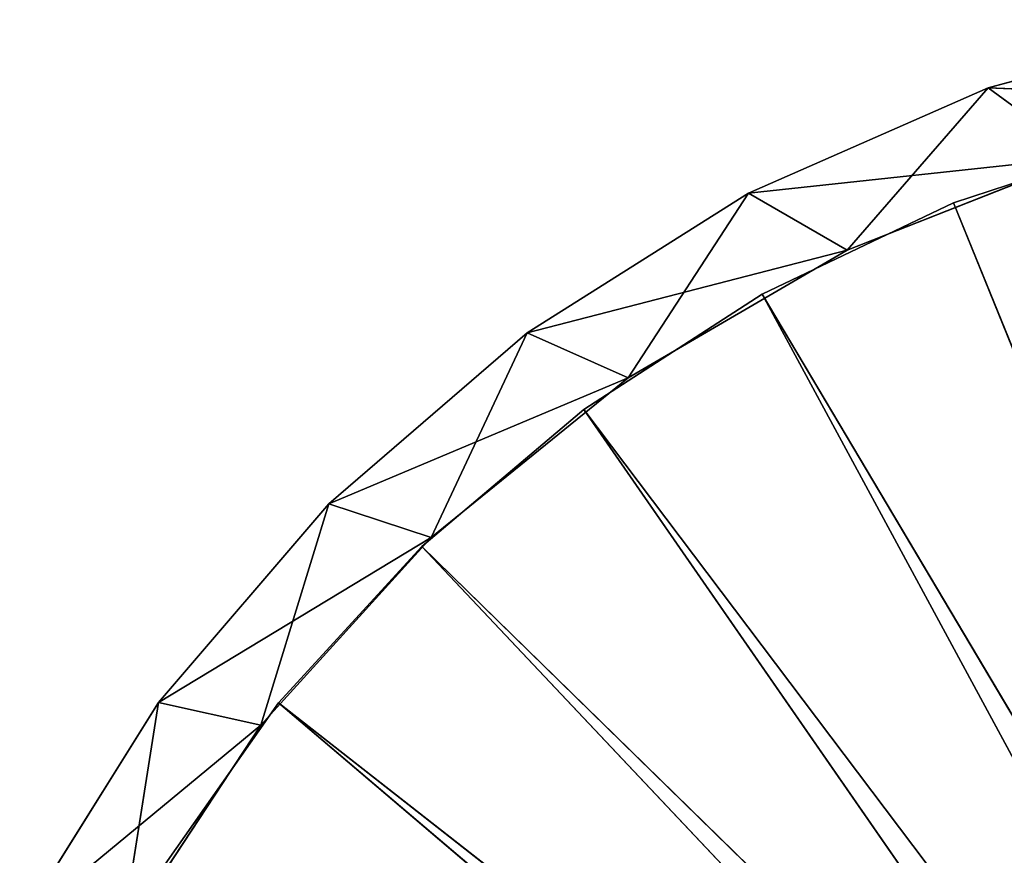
# Model space of a CAD drawing. Extents: x 638.7 to 693.7, y 0 to 55.
# Tile 21 of 256: x 641.8 to 657.3, y 41.4 to 54.5. Entities that reach past the tile are written whole.
import ezdxf

# ---------------------------------------------------------------- set-up
doc = ezdxf.new("R2010")
doc.units = 0
doc.header["$LTSCALE"] = 25.4
doc.layers.get('0').update_dxf_attribs({"color": 13, "linetype": 'CONTINUOUS'})

# ---------------------------------------------------------------- blocks, each defined once
blk = doc.blocks.new('LASER-750-8433-8431-8432_S')
at = {"color": 250}
for p, q in [((16.452, 20.164, 111.307), (33.372, 34.539, 111.307)), ((16.452, 20.164, 111.307), (33.372, 34.539, 111.307)), ((33.372, 34.539, 112.107), (16.452, 20.164, 112.107)), ((33.372, 34.539, 112.107), (16.452, 20.164, 112.107)), ((33.903, 33.818, 111.307), (16.452, 20.164, 111.307)), ((33.903, 33.818, 111.307), (16.452, 20.164, 111.307)), ((16.452, 20.164, 112.107), (33.903, 33.818, 112.107)), ((16.452, 20.164, 112.107), (33.903, 33.818, 112.107)), ((18.701, 17.706, 111.307), (33.903, 33.818, 111.307)), ((18.701, 17.706, 111.307), (33.903, 33.818, 111.307)), ((18.701, 17.706, 112.107), (33.903, 33.818, 112.107)), ((18.701, 17.706, 112.107), (33.903, 33.818, 112.107)), ((21.245, 15.555, 111.307), (33.903, 33.818, 111.307)), ((21.245, 15.555, 111.307), (33.903, 33.818, 111.307)), ((18.701, 17.706, 112.107), (34.585, 33.239, 112.107)), ((18.701, 17.706, 112.107), (34.585, 33.239, 112.107)), ((21.245, 15.555, 111.307), (34.585, 33.239, 111.307)), ((21.245, 15.555, 111.307), (34.585, 33.239, 111.307)), ((21.245, 15.555, 112.107), (34.585, 33.239, 112.107)), ((21.245, 15.555, 112.107), (34.585, 33.239, 112.107)), ((24.044, 13.747, 111.307), (34.585, 33.239, 111.307)), ((24.044, 13.747, 111.307), (34.585, 33.239, 111.307)), ((34.585, 33.239, 112.107), (24.044, 13.747, 112.107)), ((34.585, 33.239, 112.107), (24.044, 13.747, 112.107)), ((35.382, 32.832, 111.307), (24.044, 13.747, 111.307)), ((35.382, 32.832, 111.307), (24.044, 13.747, 111.307)), ((24.044, 13.747, 112.107), (35.382, 32.832, 112.107)), ((24.044, 13.747, 112.107), (35.382, 32.832, 112.107)), ((27.051, 12.312, 111.307), (35.382, 32.832, 111.307)), ((27.051, 12.312, 111.307), (35.382, 32.832, 111.307)), ((27.051, 12.312, 112.107), (35.382, 32.832, 112.107)), ((27.051, 12.312, 112.107), (35.382, 32.832, 112.107)), ((16.175, 20.515, 38.107), (13.984, 23.838, 114.107)), ((13.984, 23.838, 114.107), (16.175, 20.515, 114.107)), ((16.175, 20.515, 38.107), (13.984, 23.838, 114.107)), ((16.175, 20.515, 38.107), (13.984, 23.838, 38.107)), ((13.984, 23.838, 114.107), (16.175, 20.515, 114.107)), ((14.567, 20.156, 38.107), (13.984, 23.838, 38.107)), ((16.175, 20.515, 38.107), (13.984, 23.838, 38.107)), ((14.567, 20.156, 38.107), (13.984, 23.838, 38.107)), ((12.386, 23.641, 114.107), (16.175, 20.515, 114.107)), ((12.386, 23.641, 114.107), (16.175, 20.515, 114.107)), ((12.386, 23.641, 114.107), (14.567, 20.156, 114.107)), ((14.567, 20.156, 38.107), (12.386, 23.641, 38.107)), ((12.386, 23.641, 114.107), (14.567, 20.156, 114.107)), ((12.386, 23.641, 114.107), (14.567, 20.156, 38.107)), ((12.386, 23.641, 114.107), (14.567, 20.156, 38.107)), ((14.567, 20.156, 38.107), (12.386, 23.641, 38.107)), ((16.452, 20.164, 111.307), (14.537, 22.89, 111.307)), ((14.537, 22.89, 112.107), (16.452, 20.164, 112.107)), ((16.452, 20.164, 111.307), (14.537, 22.89, 111.307)), ((16.452, 20.164, 111.307), (14.537, 22.89, 112.107)), ((16.452, 20.164, 111.307), (14.537, 22.89, 112.107)), ((14.537, 22.89, 112.107), (16.452, 20.164, 112.107)), ((14.567, 20.156, 114.107), (16.175, 20.515, 114.107)), ((14.567, 20.156, 114.107), (16.175, 20.515, 114.107)), ((14.567, 20.156, 38.107), (16.175, 20.515, 38.107)), ((14.567, 20.156, 38.107), (16.175, 20.515, 38.107)), ((18.848, 17.565, 38.107), (16.175, 20.515, 114.107)), ((16.175, 20.515, 114.107), (18.848, 17.565, 114.107)), ((18.848, 17.565, 38.107), (16.175, 20.515, 114.107)), ((18.848, 17.565, 38.107), (16.175, 20.515, 38.107)), ((16.175, 20.515, 38.107), (16.175, 20.515, 114.107)), ((16.175, 20.515, 38.107), (16.175, 20.515, 114.107)), ((16.175, 20.515, 114.107), (18.848, 17.565, 114.107)), ((17.242, 17.036, 38.107), (16.175, 20.515, 38.107)), ((18.848, 17.565, 38.107), (16.175, 20.515, 38.107)), ((17.242, 17.036, 38.107), (16.175, 20.515, 38.107)), ((14.567, 20.156, 114.107), (18.848, 17.565, 114.107)), ((14.567, 20.156, 114.107), (18.848, 17.565, 114.107)), ((14.567, 20.156, 114.107), (17.242, 17.036, 114.107)), ((17.242, 17.036, 38.107), (14.567, 20.156, 38.107)), ((14.567, 20.156, 114.107), (17.242, 17.036, 114.107)), ((14.567, 20.156, 114.107), (17.242, 17.036, 38.107)), ((14.567, 20.156, 114.107), (17.242, 17.036, 38.107)), ((14.567, 20.156, 114.107), (14.567, 20.156, 38.107)), ((17.242, 17.036, 38.107), (14.567, 20.156, 38.107)), ((14.567, 20.156, 114.107), (14.567, 20.156, 38.107)), ((18.701, 17.706, 111.307), (16.452, 20.164, 111.307)), ((16.452, 20.164, 112.107), (18.701, 17.706, 112.107)), ((16.452, 20.164, 111.307), (16.452, 20.164, 112.107)), ((16.452, 20.164, 111.307), (16.452, 20.164, 112.107)), ((18.701, 17.706, 111.307), (16.452, 20.164, 111.307)), ((18.701, 17.706, 111.307), (16.452, 20.164, 112.107)), ((18.701, 17.706, 111.307), (16.452, 20.164, 112.107)), ((16.452, 20.164, 112.107), (18.701, 17.706, 112.107)), ((21.245, 15.555, 111.307), (18.701, 17.706, 111.307)), ((18.701, 17.706, 112.107), (21.245, 15.555, 112.107)), ((18.701, 17.706, 111.307), (18.701, 17.706, 112.107)), ((18.701, 17.706, 111.307), (18.701, 17.706, 112.107)), ((21.245, 15.555, 111.307), (18.701, 17.706, 111.307)), ((21.245, 15.555, 111.307), (18.701, 17.706, 112.107)), ((21.245, 15.555, 111.307), (18.701, 17.706, 112.107)), ((18.701, 17.706, 112.107), (21.245, 15.555, 112.107)), ((17.242, 17.036, 114.107), (18.848, 17.565, 114.107)), ((17.242, 17.036, 114.107), (18.848, 17.565, 114.107)), ((17.242, 17.036, 38.107), (18.848, 17.565, 38.107)), ((17.242, 17.036, 38.107), (18.848, 17.565, 38.107)), ((21.94, 15.058, 38.107), (18.848, 17.565, 114.107)), ((18.848, 17.565, 114.107), (21.94, 15.058, 114.107)), ((21.94, 15.058, 38.107), (18.848, 17.565, 114.107)), ((21.94, 15.058, 38.107), (18.848, 17.565, 38.107)), ((18.848, 17.565, 38.107), (18.848, 17.565, 114.107)), ((18.848, 17.565, 38.107), (18.848, 17.565, 114.107)), ((18.848, 17.565, 114.107), (21.94, 15.058, 114.107)), ((20.353, 14.35, 38.107), (18.848, 17.565, 38.107)), ((21.94, 15.058, 38.107), (18.848, 17.565, 38.107)), ((20.353, 14.35, 38.107), (18.848, 17.565, 38.107)), ((17.242, 17.036, 114.107), (21.94, 15.058, 114.107)), ((17.242, 17.036, 114.107), (21.94, 15.058, 114.107)), ((17.242, 17.036, 114.107), (20.353, 14.35, 114.107)), ((20.353, 14.35, 38.107), (17.242, 17.036, 38.107)), ((17.242, 17.036, 114.107), (20.353, 14.35, 114.107)), ((17.242, 17.036, 114.107), (20.353, 14.35, 38.107)), ((17.242, 17.036, 114.107), (20.353, 14.35, 38.107)), ((17.242, 17.036, 114.107), (17.242, 17.036, 38.107)), ((20.353, 14.35, 38.107), (17.242, 17.036, 38.107)), ((17.242, 17.036, 114.107), (17.242, 17.036, 38.107)), ((24.044, 13.747, 111.307), (21.245, 15.555, 111.307)), ((21.245, 15.555, 112.107), (24.044, 13.747, 112.107)), ((21.245, 15.555, 111.307), (21.245, 15.555, 112.107)), ((21.245, 15.555, 111.307), (21.245, 15.555, 112.107)), ((24.044, 13.747, 111.307), (21.245, 15.555, 111.307)), ((24.044, 13.747, 111.307), (21.245, 15.555, 112.107)), ((24.044, 13.747, 111.307), (21.245, 15.555, 112.107)), ((21.245, 15.555, 112.107), (24.044, 13.747, 112.107)), ((20.353, 14.35, 114.107), (21.94, 15.058, 114.107)), ((20.353, 14.35, 114.107), (21.94, 15.058, 114.107)), ((21.94, 15.058, 38.107), (20.353, 14.35, 38.107)), ((21.94, 15.058, 38.107), (20.353, 14.35, 38.107)), ((25.378, 13.052, 38.107), (21.94, 15.058, 114.107)), ((21.94, 15.058, 114.107), (25.378, 13.052, 114.107)), ((25.378, 13.052, 38.107), (21.94, 15.058, 114.107)), ((25.378, 13.052, 38.107), (21.94, 15.058, 38.107)), ((21.94, 15.058, 38.107), (21.94, 15.058, 114.107)), ((21.94, 15.058, 38.107), (21.94, 15.058, 114.107)), ((21.94, 15.058, 114.107), (25.378, 13.052, 114.107)), ((23.829, 12.157, 38.107), (21.94, 15.058, 38.107)), ((25.378, 13.052, 38.107), (21.94, 15.058, 38.107)), ((23.829, 12.157, 38.107), (21.94, 15.058, 38.107)), ((20.353, 14.35, 114.107), (25.378, 13.052, 114.107)), ((20.353, 14.35, 114.107), (25.378, 13.052, 114.107)), ((20.353, 14.35, 114.107), (23.829, 12.157, 114.107)), ((23.829, 12.157, 38.107), (20.353, 14.35, 38.107)), ((20.353, 14.35, 114.107), (23.829, 12.157, 114.107)), ((20.353, 14.35, 114.107), (23.829, 12.157, 38.107)), ((20.353, 14.35, 114.107), (23.829, 12.157, 38.107)), ((20.353, 14.35, 114.107), (20.353, 14.35, 38.107)), ((23.829, 12.157, 38.107), (20.353, 14.35, 38.107)), ((20.353, 14.35, 114.107), (20.353, 14.35, 38.107)), ((27.051, 12.312, 111.307), (24.044, 13.747, 111.307)), ((24.044, 13.747, 112.107), (27.051, 12.312, 112.107)), ((24.044, 13.747, 111.307), (24.044, 13.747, 112.107)), ((24.044, 13.747, 111.307), (24.044, 13.747, 112.107)), ((27.051, 12.312, 111.307), (24.044, 13.747, 111.307)), ((27.051, 12.312, 111.307), (24.044, 13.747, 112.107)), ((27.051, 12.312, 111.307), (24.044, 13.747, 112.107)), ((24.044, 13.747, 112.107), (27.051, 12.312, 112.107)), ((23.829, 12.157, 114.107), (25.378, 13.052, 114.107)), ((23.829, 12.157, 114.107), (25.378, 13.052, 114.107)), ((23.829, 12.157, 38.107), (25.378, 13.052, 38.107)), ((23.829, 12.157, 38.107), (25.378, 13.052, 38.107)), ((29.082, 11.595, 38.107), (25.378, 13.052, 114.107)), ((25.378, 13.052, 114.107), (29.082, 11.595, 114.107)), ((29.082, 11.595, 38.107), (25.378, 13.052, 114.107)), ((29.082, 11.595, 38.107), (25.378, 13.052, 38.107)), ((25.378, 13.052, 38.107), (25.378, 13.052, 114.107)), ((25.378, 13.052, 38.107), (25.378, 13.052, 114.107)), ((25.378, 13.052, 114.107), (29.082, 11.595, 114.107)), ((27.593, 10.506, 38.107), (25.378, 13.052, 38.107)), ((29.082, 11.595, 38.107), (25.378, 13.052, 38.107)), ((27.593, 10.506, 38.107), (25.378, 13.052, 38.107)), ((30.217, 11.274, 111.307), (27.051, 12.312, 111.307)), ((27.051, 12.312, 112.107), (30.217, 11.274, 112.107)), ((27.051, 12.312, 111.307), (27.051, 12.312, 112.107)), ((27.051, 12.312, 111.307), (27.051, 12.312, 112.107)), ((30.217, 11.274, 111.307), (27.051, 12.312, 111.307)), ((30.217, 11.274, 111.307), (27.051, 12.312, 112.107)), ((30.217, 11.274, 111.307), (27.051, 12.312, 112.107)), ((27.051, 12.312, 112.107), (30.217, 11.274, 112.107)), ((23.829, 12.157, 114.107), (29.082, 11.595, 114.107)), ((23.829, 12.157, 114.107), (29.082, 11.595, 114.107)), ((23.829, 12.157, 114.107), (27.593, 10.506, 114.107)), ((27.593, 10.506, 38.107), (23.829, 12.157, 38.107)), ((23.829, 12.157, 114.107), (27.593, 10.506, 114.107)), ((23.829, 12.157, 114.107), (27.593, 10.506, 38.107)), ((23.829, 12.157, 114.107), (27.593, 10.506, 38.107)), ((23.829, 12.157, 114.107), (23.829, 12.157, 38.107)), ((27.593, 10.506, 38.107), (23.829, 12.157, 38.107)), ((23.829, 12.157, 114.107), (23.829, 12.157, 38.107)), ((27.593, 10.506, 114.107), (29.082, 11.595, 114.107)), ((27.593, 10.506, 114.107), (29.082, 11.595, 114.107)), ((27.593, 10.506, 38.107), (29.082, 11.595, 38.107)), ((27.593, 10.506, 38.107), (29.082, 11.595, 38.107)), ((27.593, 10.506, 114.107), (32.965, 10.72, 114.107)), ((27.593, 10.506, 114.107), (32.965, 10.72, 114.107)), ((27.593, 10.506, 114.107), (31.561, 9.435, 114.107)), ((31.561, 9.435, 38.107), (27.593, 10.506, 38.107)), ((27.593, 10.506, 114.107), (31.561, 9.435, 114.107)), ((27.593, 10.506, 114.107), (31.561, 9.435, 38.107)), ((27.593, 10.506, 114.107), (31.561, 9.435, 38.107)), ((27.593, 10.506, 114.107), (27.593, 10.506, 38.107)), ((31.561, 9.435, 38.107), (27.593, 10.506, 38.107)), ((27.593, 10.506, 114.107), (27.593, 10.506, 38.107))]:
    blk.add_line(p, q, dxfattribs=at)
at = {"color": 7}
mesh = blk.add_polyface(dxfattribs=at)
corners = [(33.372, 34.539, 111.307), (16.452, 20.164, 111.307), (14.537, 22.89, 111.307)]
mesh.append_faces([[corners[k] for k in face] for face in [(0, 1, 2)]], dxfattribs={"color": 7})
mesh = blk.add_polyface(dxfattribs=at)
corners = [(33.372, 34.539, 112.107), (14.537, 22.89, 112.107), (16.452, 20.164, 112.107)]
mesh.append_faces([[corners[k] for k in face] for face in [(0, 1, 2)]], dxfattribs={"color": 7})
mesh = blk.add_polyface(dxfattribs=at)
corners = [(33.903, 33.818, 111.307), (16.452, 20.164, 111.307), (33.372, 34.539, 111.307)]
mesh.append_faces([[corners[k] for k in face] for face in [(0, 1, 2)]], dxfattribs={"color": 7})
mesh = blk.add_polyface(dxfattribs=at)
corners = [(33.903, 33.818, 112.107), (33.372, 34.539, 112.107), (16.452, 20.164, 112.107)]
mesh.append_faces([[corners[k] for k in face] for face in [(0, 1, 2)]], dxfattribs={"color": 7})
mesh = blk.add_polyface(dxfattribs=at)
corners = [(33.903, 33.818, 111.307), (18.701, 17.706, 111.307), (16.452, 20.164, 111.307)]
mesh.append_faces([[corners[k] for k in face] for face in [(0, 1, 2)]], dxfattribs={"color": 7})
mesh = blk.add_polyface(dxfattribs=at)
corners = [(33.903, 33.818, 112.107), (16.452, 20.164, 112.107), (18.701, 17.706, 112.107)]
mesh.append_faces([[corners[k] for k in face] for face in [(0, 1, 2)]], dxfattribs={"color": 7})
mesh = blk.add_polyface(dxfattribs=at)
corners = [(33.903, 33.818, 111.307), (21.245, 15.555, 111.307), (18.701, 17.706, 111.307)]
mesh.append_faces([[corners[k] for k in face] for face in [(0, 1, 2)]], dxfattribs={"color": 7})
mesh = blk.add_polyface(dxfattribs=at)
corners = [(34.585, 33.239, 112.107), (33.903, 33.818, 112.107), (18.701, 17.706, 112.107)]
mesh.append_faces([[corners[k] for k in face] for face in [(0, 1, 2)]], dxfattribs={"color": 7})
mesh = blk.add_polyface(dxfattribs=at)
corners = [(34.585, 33.239, 111.307), (21.245, 15.555, 111.307), (33.903, 33.818, 111.307)]
mesh.append_faces([[corners[k] for k in face] for face in [(0, 1, 2)]], dxfattribs={"color": 7})
mesh = blk.add_polyface(dxfattribs=at)
corners = [(34.585, 33.239, 112.107), (18.701, 17.706, 112.107), (21.245, 15.555, 112.107)]
mesh.append_faces([[corners[k] for k in face] for face in [(0, 1, 2)]], dxfattribs={"color": 7})
mesh = blk.add_polyface(dxfattribs=at)
corners = [(34.585, 33.239, 111.307), (24.044, 13.747, 111.307), (21.245, 15.555, 111.307)]
mesh.append_faces([[corners[k] for k in face] for face in [(0, 1, 2)]], dxfattribs={"color": 7})
mesh = blk.add_polyface(dxfattribs=at)
corners = [(34.585, 33.239, 112.107), (21.245, 15.555, 112.107), (24.044, 13.747, 112.107)]
mesh.append_faces([[corners[k] for k in face] for face in [(0, 1, 2)]], dxfattribs={"color": 7})
mesh = blk.add_polyface(dxfattribs=at)
corners = [(35.382, 32.832, 111.307), (24.044, 13.747, 111.307), (34.585, 33.239, 111.307)]
mesh.append_faces([[corners[k] for k in face] for face in [(0, 1, 2)]], dxfattribs={"color": 7})
mesh = blk.add_polyface(dxfattribs=at)
corners = [(35.382, 32.832, 112.107), (34.585, 33.239, 112.107), (24.044, 13.747, 112.107)]
mesh.append_faces([[corners[k] for k in face] for face in [(0, 1, 2)]], dxfattribs={"color": 7})
mesh = blk.add_polyface(dxfattribs=at)
corners = [(35.382, 32.832, 111.307), (27.051, 12.312, 111.307), (24.044, 13.747, 111.307)]
mesh.append_faces([[corners[k] for k in face] for face in [(0, 1, 2)]], dxfattribs={"color": 7})
mesh = blk.add_polyface(dxfattribs=at)
corners = [(35.382, 32.832, 112.107), (24.044, 13.747, 112.107), (27.051, 12.312, 112.107)]
mesh.append_faces([[corners[k] for k in face] for face in [(0, 1, 2)]], dxfattribs={"color": 7})
mesh = blk.add_polyface(dxfattribs=at)
corners = [(35.382, 32.832, 111.307), (30.217, 11.274, 111.307), (27.051, 12.312, 111.307)]
mesh.append_faces([[corners[k] for k in face] for face in [(0, 1, 2)]], dxfattribs={"color": 7})
mesh = blk.add_polyface(dxfattribs=at)
corners = [(35.382, 32.832, 112.107), (27.051, 12.312, 112.107), (30.217, 11.274, 112.107)]
mesh.append_faces([[corners[k] for k in face] for face in [(0, 1, 2)]], dxfattribs={"color": 7})
mesh = blk.add_polyface(dxfattribs=at)
corners = [(16.175, 20.515, 114.107), (13.984, 23.838, 114.107), (12.386, 23.641, 114.107)]
mesh.append_faces([[corners[k] for k in face] for face in [(0, 1, 2)]], dxfattribs={"color": 7})
mesh = blk.add_polyface(dxfattribs=at)
corners = [(14.567, 20.156, 38.107), (12.386, 23.641, 38.107), (13.984, 23.838, 38.107)]
mesh.append_faces([[corners[k] for k in face] for face in [(0, 1, 2)]], dxfattribs={"color": 7})
mesh = blk.add_polyface(dxfattribs=at)
corners = [(13.984, 23.838, 114.107), (16.175, 20.515, 114.107), (16.175, 20.515, 38.107)]
mesh.append_faces([[corners[k] for k in face] for face in [(0, 1, 2)]], dxfattribs={"color": 7})
mesh = blk.add_polyface(dxfattribs=at)
corners = [(13.984, 23.838, 114.107), (16.175, 20.515, 38.107), (13.984, 23.838, 38.107)]
mesh.append_faces([[corners[k] for k in face] for face in [(0, 1, 2)]], dxfattribs={"color": 7})
mesh = blk.add_polyface(dxfattribs=at)
corners = [(16.175, 20.515, 38.107), (14.567, 20.156, 38.107), (13.984, 23.838, 38.107)]
mesh.append_faces([[corners[k] for k in face] for face in [(0, 1, 2)]], dxfattribs={"color": 7})
mesh = blk.add_polyface(dxfattribs=at)
corners = [(16.175, 20.515, 114.107), (12.386, 23.641, 114.107), (14.567, 20.156, 114.107)]
mesh.append_faces([[corners[k] for k in face] for face in [(0, 1, 2)]], dxfattribs={"color": 7})
mesh = blk.add_polyface(dxfattribs=at)
corners = [(12.386, 23.641, 114.107), (14.567, 20.156, 38.107), (14.567, 20.156, 114.107)]
mesh.append_faces([[corners[k] for k in face] for face in [(0, 1, 2)]], dxfattribs={"color": 7})
mesh = blk.add_polyface(dxfattribs=at)
corners = [(12.386, 23.641, 38.107), (14.567, 20.156, 38.107), (12.386, 23.641, 114.107)]
mesh.append_faces([[corners[k] for k in face] for face in [(0, 1, 2)]], dxfattribs={"color": 7})
mesh = blk.add_polyface(dxfattribs=at)
corners = [(14.537, 22.89, 111.307), (16.452, 20.164, 111.307), (14.537, 22.89, 112.107)]
mesh.append_faces([[corners[k] for k in face] for face in [(0, 1, 2)]], dxfattribs={"color": 7})
mesh = blk.add_polyface(dxfattribs=at)
corners = [(14.537, 22.89, 112.107), (16.452, 20.164, 111.307), (16.452, 20.164, 112.107)]
mesh.append_faces([[corners[k] for k in face] for face in [(0, 1, 2)]], dxfattribs={"color": 7})
mesh = blk.add_polyface(dxfattribs=at)
corners = [(18.848, 17.565, 114.107), (16.175, 20.515, 114.107), (14.567, 20.156, 114.107)]
mesh.append_faces([[corners[k] for k in face] for face in [(0, 1, 2)]], dxfattribs={"color": 7})
mesh = blk.add_polyface(dxfattribs=at)
corners = [(17.242, 17.036, 38.107), (14.567, 20.156, 38.107), (16.175, 20.515, 38.107)]
mesh.append_faces([[corners[k] for k in face] for face in [(0, 1, 2)]], dxfattribs={"color": 7})
mesh = blk.add_polyface(dxfattribs=at)
corners = [(16.175, 20.515, 114.107), (18.848, 17.565, 114.107), (18.848, 17.565, 38.107)]
mesh.append_faces([[corners[k] for k in face] for face in [(0, 1, 2)]], dxfattribs={"color": 7})
mesh = blk.add_polyface(dxfattribs=at)
corners = [(16.175, 20.515, 114.107), (18.848, 17.565, 38.107), (16.175, 20.515, 38.107)]
mesh.append_faces([[corners[k] for k in face] for face in [(0, 1, 2)]], dxfattribs={"color": 7})
mesh = blk.add_polyface(dxfattribs=at)
corners = [(18.848, 17.565, 38.107), (17.242, 17.036, 38.107), (16.175, 20.515, 38.107)]
mesh.append_faces([[corners[k] for k in face] for face in [(0, 1, 2)]], dxfattribs={"color": 7})
mesh = blk.add_polyface(dxfattribs=at)
corners = [(18.848, 17.565, 114.107), (14.567, 20.156, 114.107), (17.242, 17.036, 114.107)]
mesh.append_faces([[corners[k] for k in face] for face in [(0, 1, 2)]], dxfattribs={"color": 7})
mesh = blk.add_polyface(dxfattribs=at)
corners = [(14.567, 20.156, 114.107), (17.242, 17.036, 38.107), (17.242, 17.036, 114.107)]
mesh.append_faces([[corners[k] for k in face] for face in [(0, 1, 2)]], dxfattribs={"color": 7})
mesh = blk.add_polyface(dxfattribs=at)
corners = [(14.567, 20.156, 38.107), (17.242, 17.036, 38.107), (14.567, 20.156, 114.107)]
mesh.append_faces([[corners[k] for k in face] for face in [(0, 1, 2)]], dxfattribs={"color": 7})
mesh = blk.add_polyface(dxfattribs=at)
corners = [(16.452, 20.164, 111.307), (18.701, 17.706, 111.307), (16.452, 20.164, 112.107)]
mesh.append_faces([[corners[k] for k in face] for face in [(0, 1, 2)]], dxfattribs={"color": 7})
mesh = blk.add_polyface(dxfattribs=at)
corners = [(16.452, 20.164, 112.107), (18.701, 17.706, 111.307), (18.701, 17.706, 112.107)]
mesh.append_faces([[corners[k] for k in face] for face in [(0, 1, 2)]], dxfattribs={"color": 7})
mesh = blk.add_polyface(dxfattribs=at)
corners = [(18.701, 17.706, 112.107), (18.701, 17.706, 111.307), (21.245, 15.555, 111.307)]
mesh.append_faces([[corners[k] for k in face] for face in [(0, 1, 2)]], dxfattribs={"color": 7})
mesh = blk.add_polyface(dxfattribs=at)
corners = [(18.701, 17.706, 112.107), (21.245, 15.555, 111.307), (21.245, 15.555, 112.107)]
mesh.append_faces([[corners[k] for k in face] for face in [(0, 1, 2)]], dxfattribs={"color": 7})
mesh = blk.add_polyface(dxfattribs=at)
corners = [(21.94, 15.058, 114.107), (18.848, 17.565, 114.107), (17.242, 17.036, 114.107)]
mesh.append_faces([[corners[k] for k in face] for face in [(0, 1, 2)]], dxfattribs={"color": 7})
mesh = blk.add_polyface(dxfattribs=at)
corners = [(20.353, 14.35, 38.107), (17.242, 17.036, 38.107), (18.848, 17.565, 38.107)]
mesh.append_faces([[corners[k] for k in face] for face in [(0, 1, 2)]], dxfattribs={"color": 7})
mesh = blk.add_polyface(dxfattribs=at)
corners = [(21.94, 15.058, 114.107), (21.94, 15.058, 38.107), (18.848, 17.565, 114.107)]
mesh.append_faces([[corners[k] for k in face] for face in [(0, 1, 2)]], dxfattribs={"color": 7})
mesh = blk.add_polyface(dxfattribs=at)
corners = [(18.848, 17.565, 114.107), (21.94, 15.058, 38.107), (18.848, 17.565, 38.107)]
mesh.append_faces([[corners[k] for k in face] for face in [(0, 1, 2)]], dxfattribs={"color": 7})
mesh = blk.add_polyface(dxfattribs=at)
corners = [(21.94, 15.058, 38.107), (20.353, 14.35, 38.107), (18.848, 17.565, 38.107)]
mesh.append_faces([[corners[k] for k in face] for face in [(0, 1, 2)]], dxfattribs={"color": 7})
mesh = blk.add_polyface(dxfattribs=at)
corners = [(21.94, 15.058, 114.107), (17.242, 17.036, 114.107), (20.353, 14.35, 114.107)]
mesh.append_faces([[corners[k] for k in face] for face in [(0, 1, 2)]], dxfattribs={"color": 7})
mesh = blk.add_polyface(dxfattribs=at)
corners = [(17.242, 17.036, 114.107), (20.353, 14.35, 38.107), (20.353, 14.35, 114.107)]
mesh.append_faces([[corners[k] for k in face] for face in [(0, 1, 2)]], dxfattribs={"color": 7})
mesh = blk.add_polyface(dxfattribs=at)
corners = [(17.242, 17.036, 114.107), (17.242, 17.036, 38.107), (20.353, 14.35, 38.107)]
mesh.append_faces([[corners[k] for k in face] for face in [(0, 1, 2)]], dxfattribs={"color": 7})
mesh = blk.add_polyface(dxfattribs=at)
corners = [(21.245, 15.555, 112.107), (21.245, 15.555, 111.307), (24.044, 13.747, 111.307)]
mesh.append_faces([[corners[k] for k in face] for face in [(0, 1, 2)]], dxfattribs={"color": 7})
mesh = blk.add_polyface(dxfattribs=at)
corners = [(21.245, 15.555, 112.107), (24.044, 13.747, 111.307), (24.044, 13.747, 112.107)]
mesh.append_faces([[corners[k] for k in face] for face in [(0, 1, 2)]], dxfattribs={"color": 7})
mesh = blk.add_polyface(dxfattribs=at)
corners = [(25.378, 13.052, 114.107), (21.94, 15.058, 114.107), (20.353, 14.35, 114.107)]
mesh.append_faces([[corners[k] for k in face] for face in [(0, 1, 2)]], dxfattribs={"color": 7})
mesh = blk.add_polyface(dxfattribs=at)
corners = [(23.829, 12.157, 38.107), (20.353, 14.35, 38.107), (21.94, 15.058, 38.107)]
mesh.append_faces([[corners[k] for k in face] for face in [(0, 1, 2)]], dxfattribs={"color": 7})
mesh = blk.add_polyface(dxfattribs=at)
corners = [(25.378, 13.052, 114.107), (25.378, 13.052, 38.107), (21.94, 15.058, 114.107)]
mesh.append_faces([[corners[k] for k in face] for face in [(0, 1, 2)]], dxfattribs={"color": 7})
mesh = blk.add_polyface(dxfattribs=at)
corners = [(21.94, 15.058, 114.107), (25.378, 13.052, 38.107), (21.94, 15.058, 38.107)]
mesh.append_faces([[corners[k] for k in face] for face in [(0, 1, 2)]], dxfattribs={"color": 7})
mesh = blk.add_polyface(dxfattribs=at)
corners = [(25.378, 13.052, 38.107), (23.829, 12.157, 38.107), (21.94, 15.058, 38.107)]
mesh.append_faces([[corners[k] for k in face] for face in [(0, 1, 2)]], dxfattribs={"color": 7})
mesh = blk.add_polyface(dxfattribs=at)
corners = [(25.378, 13.052, 114.107), (20.353, 14.35, 114.107), (23.829, 12.157, 114.107)]
mesh.append_faces([[corners[k] for k in face] for face in [(0, 1, 2)]], dxfattribs={"color": 7})
mesh = blk.add_polyface(dxfattribs=at)
corners = [(20.353, 14.35, 114.107), (23.829, 12.157, 38.107), (23.829, 12.157, 114.107)]
mesh.append_faces([[corners[k] for k in face] for face in [(0, 1, 2)]], dxfattribs={"color": 7})
mesh = blk.add_polyface(dxfattribs=at)
corners = [(20.353, 14.35, 114.107), (20.353, 14.35, 38.107), (23.829, 12.157, 38.107)]
mesh.append_faces([[corners[k] for k in face] for face in [(0, 1, 2)]], dxfattribs={"color": 7})
mesh = blk.add_polyface(dxfattribs=at)
corners = [(24.044, 13.747, 112.107), (24.044, 13.747, 111.307), (27.051, 12.312, 111.307)]
mesh.append_faces([[corners[k] for k in face] for face in [(0, 1, 2)]], dxfattribs={"color": 7})
mesh = blk.add_polyface(dxfattribs=at)
corners = [(24.044, 13.747, 112.107), (27.051, 12.312, 111.307), (27.051, 12.312, 112.107)]
mesh.append_faces([[corners[k] for k in face] for face in [(0, 1, 2)]], dxfattribs={"color": 7})
mesh = blk.add_polyface(dxfattribs=at)
corners = [(29.082, 11.595, 114.107), (25.378, 13.052, 114.107), (23.829, 12.157, 114.107)]
mesh.append_faces([[corners[k] for k in face] for face in [(0, 1, 2)]], dxfattribs={"color": 7})
mesh = blk.add_polyface(dxfattribs=at)
corners = [(27.593, 10.506, 38.107), (23.829, 12.157, 38.107), (25.378, 13.052, 38.107)]
mesh.append_faces([[corners[k] for k in face] for face in [(0, 1, 2)]], dxfattribs={"color": 7})
mesh = blk.add_polyface(dxfattribs=at)
corners = [(29.082, 11.595, 114.107), (29.082, 11.595, 38.107), (25.378, 13.052, 114.107)]
mesh.append_faces([[corners[k] for k in face] for face in [(0, 1, 2)]], dxfattribs={"color": 7})
mesh = blk.add_polyface(dxfattribs=at)
corners = [(25.378, 13.052, 114.107), (29.082, 11.595, 38.107), (25.378, 13.052, 38.107)]
mesh.append_faces([[corners[k] for k in face] for face in [(0, 1, 2)]], dxfattribs={"color": 7})
mesh = blk.add_polyface(dxfattribs=at)
corners = [(29.082, 11.595, 38.107), (27.593, 10.506, 38.107), (25.378, 13.052, 38.107)]
mesh.append_faces([[corners[k] for k in face] for face in [(0, 1, 2)]], dxfattribs={"color": 7})
mesh = blk.add_polyface(dxfattribs=at)
corners = [(27.051, 12.312, 112.107), (27.051, 12.312, 111.307), (30.217, 11.274, 111.307)]
mesh.append_faces([[corners[k] for k in face] for face in [(0, 1, 2)]], dxfattribs={"color": 7})
mesh = blk.add_polyface(dxfattribs=at)
corners = [(27.051, 12.312, 112.107), (30.217, 11.274, 111.307), (30.217, 11.274, 112.107)]
mesh.append_faces([[corners[k] for k in face] for face in [(0, 1, 2)]], dxfattribs={"color": 7})
mesh = blk.add_polyface(dxfattribs=at)
corners = [(29.082, 11.595, 114.107), (23.829, 12.157, 114.107), (27.593, 10.506, 114.107)]
mesh.append_faces([[corners[k] for k in face] for face in [(0, 1, 2)]], dxfattribs={"color": 7})
mesh = blk.add_polyface(dxfattribs=at)
corners = [(23.829, 12.157, 114.107), (27.593, 10.506, 38.107), (27.593, 10.506, 114.107)]
mesh.append_faces([[corners[k] for k in face] for face in [(0, 1, 2)]], dxfattribs={"color": 7})
mesh = blk.add_polyface(dxfattribs=at)
corners = [(23.829, 12.157, 114.107), (23.829, 12.157, 38.107), (27.593, 10.506, 38.107)]
mesh.append_faces([[corners[k] for k in face] for face in [(0, 1, 2)]], dxfattribs={"color": 7})
mesh = blk.add_polyface(dxfattribs=at)
corners = [(32.965, 10.72, 114.107), (29.082, 11.595, 114.107), (27.593, 10.506, 114.107)]
mesh.append_faces([[corners[k] for k in face] for face in [(0, 1, 2)]], dxfattribs={"color": 7})
mesh = blk.add_polyface(dxfattribs=at)
corners = [(31.561, 9.435, 38.107), (27.593, 10.506, 38.107), (29.082, 11.595, 38.107)]
mesh.append_faces([[corners[k] for k in face] for face in [(0, 1, 2)]], dxfattribs={"color": 7})
mesh = blk.add_polyface(dxfattribs=at)
corners = [(32.965, 10.72, 114.107), (27.593, 10.506, 114.107), (31.561, 9.435, 114.107)]
mesh.append_faces([[corners[k] for k in face] for face in [(0, 1, 2)]], dxfattribs={"color": 7})
mesh = blk.add_polyface(dxfattribs=at)
corners = [(27.593, 10.506, 114.107), (31.561, 9.435, 38.107), (31.561, 9.435, 114.107)]
mesh.append_faces([[corners[k] for k in face] for face in [(0, 1, 2)]], dxfattribs={"color": 7})
mesh = blk.add_polyface(dxfattribs=at)
corners = [(27.593, 10.506, 114.107), (27.593, 10.506, 38.107), (31.561, 9.435, 38.107)]
mesh.append_faces([[corners[k] for k in face] for face in [(0, 1, 2)]], dxfattribs={"color": 7})

msp = doc.modelspace()

# ---------------------------------------------------------------- block references
at = {"color": 0, "extrusion": (0, 8.88178e-16, -1), "rotation": 180}
msp.add_blockref('LASER-750-8433-8431-8432_S', (-629.461, 63.926, -3253.688), dxfattribs=at)

doc.saveas('drawing.dxf')
